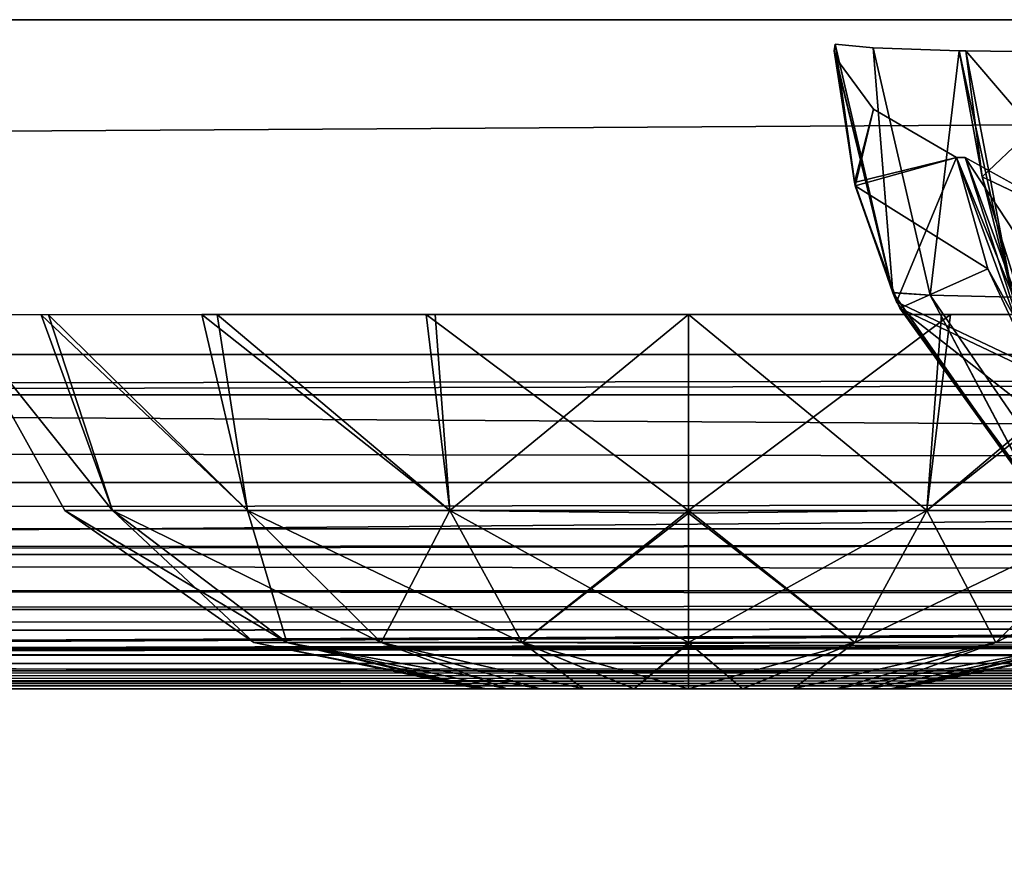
# Model space of a CAD drawing. Header units: millimetres. Extents: x -125 to 125, y -5 to 106.
# Tile 136 of 188: x 69.75 to 72.69, y -2.5 to 0. Entities that reach past the tile are written whole.
import ezdxf

# ---------------------------------------------------------------- set-up
doc = ezdxf.new("R2010")
doc.units = ezdxf.units.MM
doc.header["$LTSCALE"] = 65.185185
for name, color, linetype in [('14', 7, 'CONTINUOUS'), ('177', 7, 'CONTINUOUS'), ('207', 7, 'CONTINUOUS'), ('209', 7, 'CONTINUOUS'), ('213', 7, 'CONTINUOUS'), ('425', 7, 'CONTINUOUS'), ('426', 7, 'CONTINUOUS'), ('427', 7, 'CONTINUOUS'), ('428', 7, 'CONTINUOUS'), ('429', 7, 'CONTINUOUS'), ('430', 7, 'CONTINUOUS'), ('431', 7, 'CONTINUOUS'), ('444', 7, 'CONTINUOUS'), ('445', 7, 'CONTINUOUS'), ('446', 7, 'CONTINUOUS'), ('447', 7, 'CONTINUOUS'), ('448', 7, 'CONTINUOUS'), ('449', 7, 'CONTINUOUS'), ('450', 7, 'CONTINUOUS'), ('51', 7, 'CONTINUOUS'), ('54', 7, 'CONTINUOUS'), ('557', 7, 'CONTINUOUS'), ('558', 7, 'CONTINUOUS'), ('559', 7, 'CONTINUOUS'), ('596', 7, 'CONTINUOUS'), ('6', 7, 'CONTINUOUS'), ('600', 7, 'CONTINUOUS'), ('610', 7, 'CONTINUOUS'), ('611', 7, 'CONTINUOUS'), ('625', 7, 'CONTINUOUS'), ('639', 7, 'CONTINUOUS'), ('643', 7, 'CONTINUOUS'), ('66', 7, 'CONTINUOUS'), ('67', 7, 'CONTINUOUS'), ('70', 7, 'CONTINUOUS'), ('9', 7, 'CONTINUOUS')]:
    doc.layers.add(name, color=color, linetype=linetype)

msp = doc.modelspace()

# ---------------------------------------------------------------- linework, layer by layer
at = {"layer": '14', "linetype": 'Continuous'}
for points in [[(123.8345, -1.5218, -124.8336), (123.8345, -1.7622, -124.7598), (-123.8345, -1.5218, -124.8336), (123.8345, -1.5218, -124.8336)], [(-123.8345, -1.5218, -124.8336), (123.8345, -1.7622, -124.7598), (-123.8345, -1.7622, -124.7598), (-123.8345, -1.5218, -124.8336)], [(123.8345, -1.7622, -124.7598), (123.8345, -1.9366, -124.5778), (-123.8345, -1.7622, -124.7598), (123.8345, -1.7622, -124.7598)], [(123.8345, -1.9366, -124.5778), (41.0668, -1.9508, -124.5504), (-123.8345, -1.7622, -124.7598), (123.8345, -1.9366, -124.5778)], [(123.8345, -2, -124.334), (41.0668, -1.9508, -124.5504), (123.8345, -1.9366, -124.5778), (123.8345, -2, -124.334)], [(41.0668, -1.9508, -124.5504), (123.8345, -2, -124.334), (41.3671, -1.9616, -124.5261), (41.0668, -1.9508, -124.5504)], [(41.3671, -1.9616, -124.5261), (123.8345, -2, -124.334), (41.5154, -1.9736, -124.4943), (41.3671, -1.9616, -124.5261)], [(41.5154, -1.9736, -124.4943), (123.8345, -2, -124.334), (41.6446, -1.9856, -124.4532), (41.5154, -1.9736, -124.4943)], [(123.8345, -2, -124.334), (41.8745, -2, -124.334), (41.6446, -1.9856, -124.4532), (123.8345, -2, -124.334)]]:
    msp.add_3dface(points, dxfattribs=at)
at = {"layer": '177', "linetype": 'Continuous'}
for points in [[(123.9009, 0, 124.9), (-123.9009, 0, 124.9), (123.8345, -1.5218, 124.8336), (123.9009, 0, 124.9)], [(123.8345, -1.5218, 124.8336), (-123.9009, 0, 124.9), (-123.8345, -1.5218, 124.8336), (123.8345, -1.5218, 124.8336)]]:
    msp.add_3dface(points, dxfattribs=at)
at = {"layer": '207', "linetype": 'Continuous'}
for points in [[(120.6472, -1, -119.9336), (-120.6472, -1, -119.9336), (0, -1, -120.0983), (120.6472, -1, -119.9336)], [(-120.6472, -1, 119.9336), (-120.2355, -1, 59.9675), (120.6472, -1, 119.9336), (-120.6472, -1, 119.9336)], [(-120.2355, -1, -59.9675), (-120.6472, -1, -119.9336), (120.2355, -1, -59.9675), (-120.2355, -1, -59.9675)], [(120.2355, -1, -59.9675), (-120.6472, -1, -119.9336), (120.6472, -1, -119.9336), (120.2355, -1, -59.9675)], [(-120.6472, -1, 119.9336), (120.6472, -1, 119.9336), (0, -1, 120.0983), (-120.6472, -1, 119.9336)], [(120.6472, -1, 119.9336), (-120.2355, -1, 59.9675), (120.2355, -1, 59.9675), (120.6472, -1, 119.9336)], [(-120.2355, -1, 59.9675), (-120.0983, -1, 0), (120.2355, -1, 59.9675), (-120.2355, -1, 59.9675)], [(120.0983, -1, 0), (-120.2355, -1, -59.9675), (120.2355, -1, -59.9675), (120.0983, -1, 0)], [(-120.0983, -1, 0), (-120.2355, -1, -59.9675), (120.0983, -1, 0), (-120.0983, -1, 0)], [(120.2355, -1, 59.9675), (-120.0983, -1, 0), (120.0983, -1, 0), (120.2355, -1, 59.9675)], [(59.9675, -1, 120.2355), (0, -1, 120.0983), (120.5943, -1, 120.2485), (59.9675, -1, 120.2355)], [(59.9675, -1, -120.2355), (120.6472, -1, -119.9336), (0, -1, -120.0983), (59.9675, -1, -120.2355)], [(120.5943, -1, 120.2485), (0, -1, 120.0983), (120.6472, -1, 119.9336), (120.5943, -1, 120.2485)], [(119.9336, -1, 120.6472), (59.9675, -1, 120.2355), (120.2485, -1, 120.5943), (119.9336, -1, 120.6472)], [(119.9336, -1, -120.6472), (120.5943, -1, -120.2485), (59.9675, -1, -120.2355), (119.9336, -1, -120.6472)], [(120.4588, -1, 120.4588), (59.9675, -1, 120.2355), (120.5943, -1, 120.2485), (120.4588, -1, 120.4588)], [(120.2485, -1, 120.5943), (59.9675, -1, 120.2355), (120.4588, -1, 120.4588), (120.2485, -1, 120.5943)], [(120.5943, -1, -120.2485), (120.6472, -1, -119.9336), (59.9675, -1, -120.2355), (120.5943, -1, -120.2485)]]:
    msp.add_3dface(points, dxfattribs=at)
at = {"layer": '209', "linetype": 'Continuous'}
for points in [[(60.0287, -1.1213, -120.3571), (119.9336, -1, -120.6472), (59.9675, -1, -120.2355), (60.0287, -1.1213, -120.3571)], [(60.0287, -1.1213, -120.3571), (120.0561, -1.1213, -120.7696), (119.9336, -1, -120.6472), (60.0287, -1.1213, -120.3571)]]:
    msp.add_3dface(points, dxfattribs=at)
at = {"layer": '213', "linetype": 'Continuous'}
for points in [[(60.0287, -1.1213, 120.3571), (59.9675, -1, 120.2355), (119.9336, -1, 120.6472), (60.0287, -1.1213, 120.3571)], [(120.0561, -1.1213, 120.7696), (60.0287, -1.1213, 120.3571), (119.9336, -1, 120.6472), (120.0561, -1.1213, 120.7696)]]:
    msp.add_3dface(points, dxfattribs=at)
at = {"layer": '425', "linetype": 'Continuous'}
for points in [[(72.5773, -0.4119, 107.5263), (73.0972, -1.2037, 107.3307), (72.8086, -1.0423, 107.622), (72.5773, -0.4119, 107.5263)], [(73.0172, -0.6552, 106.9715), (73.0972, -1.2037, 107.3307), (72.5773, -0.4119, 107.5263), (73.0172, -0.6552, 106.9715)]]:
    msp.add_3dface(points, dxfattribs=at)
at = {"layer": '426', "linetype": 'Continuous'}
for points in [[(72.5773, -0.4119, 107.5263), (72.8086, -1.0423, 107.622), (72.5509, -0.4119, 107.5902), (72.5773, -0.4119, 107.5263)], [(72.5509, -0.4119, 107.5902), (72.8086, -1.0423, 107.622), (72.6442, -0.7447, 107.6288), (72.5509, -0.4119, 107.5902)], [(72.6442, -0.7447, 107.6288), (72.8086, -1.0423, 107.622), (72.7899, -1.0559, 107.689), (72.6442, -0.7447, 107.6288)]]:
    msp.add_3dface(points, dxfattribs=at)
at = {"layer": '427', "linetype": 'Continuous'}
for points in [[(72.1893, -0.1128, 109.0402), (72.3028, -0.2673, 108.2967), (72.2486, -0.4963, 109.0429), (72.1893, -0.1128, 109.0402)], [(72.3028, -0.2673, 108.2967), (72.5509, -0.4119, 107.5902), (72.2486, -0.4963, 109.0429), (72.3028, -0.2673, 108.2967)], [(72.5509, -0.4119, 107.5902), (72.6442, -0.7447, 107.6288), (72.2486, -0.4963, 109.0429), (72.5509, -0.4119, 107.5902)], [(72.2486, -0.4963, 109.0429), (72.6442, -0.7447, 107.6288), (72.3814, -0.8624, 109.0491), (72.2486, -0.4963, 109.0429)], [(72.6442, -0.7447, 107.6288), (72.7899, -1.0559, 107.689), (72.3814, -0.8624, 109.0491), (72.6442, -0.7447, 107.6288)], [(72.7899, -1.0559, 107.689), (72.9803, -1.3313, 107.7677), (72.3814, -0.8624, 109.0491), (72.7899, -1.0559, 107.689)], [(72.3814, -0.8624, 109.0491), (72.9803, -1.3313, 107.7677), (72.8316, -1.4721, 109.07), (72.3814, -0.8624, 109.0491)]]:
    msp.add_3dface(points, dxfattribs=at)
at = {"layer": '428', "linetype": 'Continuous'}
for points in [[(72.1856, -0.0932, 109.1648), (72.2486, -0.4963, 109.0429), (72.1883, -0.0734, 109.2893), (72.1856, -0.0932, 109.1648)], [(72.1883, -0.0734, 109.2893), (72.2486, -0.4963, 109.0429), (72.3606, -0.8156, 109.2803), (72.1883, -0.0734, 109.2893)], [(72.1893, -0.1128, 109.0402), (72.2486, -0.4963, 109.0429), (72.1856, -0.0932, 109.1648), (72.1893, -0.1128, 109.0402)], [(72.2486, -0.4963, 109.0429), (72.3814, -0.8624, 109.0491), (72.3606, -0.8156, 109.2803), (72.2486, -0.4963, 109.0429)], [(72.3606, -0.8156, 109.2803), (72.3814, -0.8624, 109.0491), (72.7976, -1.4394, 109.2572), (72.3606, -0.8156, 109.2803)], [(72.3814, -0.8624, 109.0491), (72.8316, -1.4721, 109.07), (72.7976, -1.4394, 109.2572), (72.3814, -0.8624, 109.0491)]]:
    msp.add_3dface(points, dxfattribs=at)
at = {"layer": '429', "linetype": 'Continuous'}
for points in [[(72.1883, -0.0734, 109.2893), (72.3606, -0.8156, 109.2803), (72.3021, -0.0846, 110.047), (72.1883, -0.0734, 109.2893)], [(72.3021, -0.0846, 110.047), (72.4726, -0.8236, 110.0045), (72.5584, -0.0927, 110.7691), (72.3021, -0.0846, 110.047)], [(72.3021, -0.0846, 110.047), (72.3606, -0.8156, 109.2803), (72.4726, -0.8236, 110.0045), (72.3021, -0.0846, 110.047)], [(72.5584, -0.0927, 110.7691), (72.4726, -0.8236, 110.0045), (72.7195, -0.8291, 110.6939), (72.5584, -0.0927, 110.7691)], [(72.3606, -0.8156, 109.2803), (72.7976, -1.4394, 109.2572), (72.4726, -0.8236, 110.0045), (72.3606, -0.8156, 109.2803)], [(72.4726, -0.8236, 110.0045), (72.8981, -1.4437, 109.8983), (72.7195, -0.8291, 110.6939), (72.4726, -0.8236, 110.0045)], [(72.4726, -0.8236, 110.0045), (72.7976, -1.4394, 109.2572), (72.8981, -1.4437, 109.8983), (72.4726, -0.8236, 110.0045)]]:
    msp.add_3dface(points, dxfattribs=at)
at = {"layer": '430', "linetype": 'Continuous'}
for points in [[(72.5584, -0.0927, 110.7691), (72.7195, -0.8291, 110.6939), (72.579, -0.0927, 110.8133), (72.5584, -0.0927, 110.7691)], [(72.579, -0.0927, 110.8133), (72.7195, -0.8291, 110.6939), (72.6277, -0.4696, 110.7906), (72.579, -0.0927, 110.8133)], [(72.6277, -0.4696, 110.7906), (72.7195, -0.8291, 110.6939), (72.7402, -0.8292, 110.7382), (72.6277, -0.4696, 110.7906)]]:
    msp.add_3dface(points, dxfattribs=at)
at = {"layer": '431', "linetype": 'Continuous'}
for points in [[(72.579, -0.0927, 110.8133), (72.6277, -0.4696, 110.7906), (73.019, -0.0986, 111.4219), (72.579, -0.0927, 110.8133)], [(73.019, -0.0986, 111.4219), (72.6277, -0.4696, 110.7906), (73.0894, -0.6891, 111.3232), (73.019, -0.0986, 111.4219)], [(72.6277, -0.4696, 110.7906), (72.7402, -0.8292, 110.7382), (73.0894, -0.6891, 111.3232), (72.6277, -0.4696, 110.7906)]]:
    msp.add_3dface(points, dxfattribs=at)
at = {"layer": '444', "linetype": 'Continuous'}
for points in [[(72.579, -0.0927, -110.8133), (73.0888, -0.6887, -111.3228), (72.6277, -0.4693, -110.7906), (72.579, -0.0927, -110.8133)], [(73.0185, -0.0986, -111.4214), (73.0888, -0.6887, -111.3228), (72.579, -0.0927, -110.8133), (73.0185, -0.0986, -111.4214)], [(72.6277, -0.4693, -110.7906), (73.0888, -0.6887, -111.3228), (72.7402, -0.8293, -110.7381), (72.6277, -0.4693, -110.7906)]]:
    msp.add_3dface(points, dxfattribs=at)
at = {"layer": '445', "linetype": 'Continuous'}
for points in [[(72.579, -0.0927, -110.8133), (72.6277, -0.4693, -110.7906), (72.5584, -0.0927, -110.7691), (72.579, -0.0927, -110.8133)], [(72.5584, -0.0927, -110.7691), (72.6277, -0.4693, -110.7906), (72.7194, -0.8289, -110.694), (72.5584, -0.0927, -110.7691)], [(72.6277, -0.4693, -110.7906), (72.7402, -0.8293, -110.7381), (72.7194, -0.8289, -110.694), (72.6277, -0.4693, -110.7906)]]:
    msp.add_3dface(points, dxfattribs=at)
at = {"layer": '446', "linetype": 'Continuous'}
for points in [[(72.1883, -0.0734, -109.2893), (72.3021, -0.0846, -110.047), (72.3607, -0.8159, -109.2803), (72.1883, -0.0734, -109.2893)], [(72.3021, -0.0846, -110.047), (72.4726, -0.8236, -110.0045), (72.3607, -0.8159, -109.2803), (72.3021, -0.0846, -110.047)], [(72.3021, -0.0846, -110.047), (72.5584, -0.0927, -110.7691), (72.4726, -0.8236, -110.0045), (72.3021, -0.0846, -110.047)], [(72.5584, -0.0927, -110.7691), (72.7194, -0.8289, -110.694), (72.4726, -0.8236, -110.0045), (72.5584, -0.0927, -110.7691)], [(72.3607, -0.8159, -109.2803), (72.4726, -0.8236, -110.0045), (72.7985, -1.4402, -109.2572), (72.3607, -0.8159, -109.2803)], [(72.4726, -0.8236, -110.0045), (72.8981, -1.4437, -109.8983), (72.7985, -1.4402, -109.2572), (72.4726, -0.8236, -110.0045)], [(72.4726, -0.8236, -110.0045), (72.7194, -0.8289, -110.694), (72.8981, -1.4437, -109.8983), (72.4726, -0.8236, -110.0045)]]:
    msp.add_3dface(points, dxfattribs=at)
at = {"layer": '447', "linetype": 'Continuous'}
for points in [[(72.1883, -0.0734, -109.2893), (72.3607, -0.8159, -109.2803), (72.1856, -0.0932, -109.1648), (72.1883, -0.0734, -109.2893)], [(72.1856, -0.0932, -109.1648), (72.3607, -0.8159, -109.2803), (72.1893, -0.1128, -109.0402), (72.1856, -0.0932, -109.1648)], [(72.1893, -0.1128, -109.0402), (72.3607, -0.8159, -109.2803), (72.2462, -0.4866, -109.0428), (72.1893, -0.1128, -109.0402)], [(72.2462, -0.4866, -109.0428), (72.3607, -0.8159, -109.2803), (72.3721, -0.8427, -109.0487), (72.2462, -0.4866, -109.0428)], [(72.3607, -0.8159, -109.2803), (72.7985, -1.4402, -109.2572), (72.3721, -0.8427, -109.0487), (72.3607, -0.8159, -109.2803)], [(72.3721, -0.8427, -109.0487), (72.7985, -1.4402, -109.2572), (72.8114, -1.4532, -109.069), (72.3721, -0.8427, -109.0487)]]:
    msp.add_3dface(points, dxfattribs=at)
at = {"layer": '448', "linetype": 'Continuous'}
for points in [[(72.1893, -0.1128, -109.0402), (72.2462, -0.4866, -109.0428), (72.3028, -0.2673, -108.2967), (72.1893, -0.1128, -109.0402)], [(72.3028, -0.2673, -108.2967), (72.2462, -0.4866, -109.0428), (72.5509, -0.4119, -107.5902), (72.3028, -0.2673, -108.2967)], [(72.2462, -0.4866, -109.0428), (72.3721, -0.8427, -109.0487), (72.5509, -0.4119, -107.5902), (72.2462, -0.4866, -109.0428)], [(72.5509, -0.4119, -107.5902), (72.3721, -0.8427, -109.0487), (72.7788, -1.0363, -107.6844), (72.5509, -0.4119, -107.5902)], [(72.3721, -0.8427, -109.0487), (72.8114, -1.4532, -109.069), (72.7788, -1.0363, -107.6844), (72.3721, -0.8427, -109.0487)]]:
    msp.add_3dface(points, dxfattribs=at)
at = {"layer": '449', "linetype": 'Continuous'}
for points in [[(72.5509, -0.4119, -107.5902), (72.7788, -1.0363, -107.6844), (72.5773, -0.4119, -107.5263), (72.5509, -0.4119, -107.5902)], [(72.5773, -0.4119, -107.5263), (72.7788, -1.0363, -107.6844), (72.8088, -1.0427, -107.622), (72.5773, -0.4119, -107.5263)]]:
    msp.add_3dface(points, dxfattribs=at)
at = {"layer": '450', "linetype": 'Continuous'}
msp.add_3dface([(72.5773, -0.4119, -107.5263), (72.8088, -1.0427, -107.622), (73.0177, -0.6554, -106.971), (72.5773, -0.4119, -107.5263)], dxfattribs=at)
at = {"layer": '51', "linetype": 'Continuous'}
for points in [[(41.9694, -2, 122.742), (41.7281, -2, 122.4074), (82.3233, -2, 122.5996), (41.9694, -2, 122.742)], [(41.8745, -2, 124.334), (42.0085, -2, 124.0618), (82.3233, -2, 122.5996), (41.8745, -2, 124.334)], [(41.8745, -2, 124.334), (122.9176, -2, 122.9176), (123.8345, -2, 124.334), (41.8745, -2, 124.334)], [(122.9176, -2, 122.9176), (41.8745, -2, 124.334), (82.3233, -2, 122.5996), (122.9176, -2, 122.9176)], [(42.0544, -2, 123.1456), (41.9694, -2, 122.742), (82.3233, -2, 122.5996), (42.0544, -2, 123.1456)], [(42.0085, -2, 124.0618), (42.0544, -2, 123.762), (82.3233, -2, 122.5996), (42.0085, -2, 124.0618)], [(42.0544, -2, 123.762), (42.0544, -2, 123.1456), (82.3233, -2, 122.5996), (42.0544, -2, 123.762)]]:
    msp.add_3dface(points, dxfattribs=at)
at = {"layer": '54', "linetype": 'Continuous'}
for points in [[(120.0561, -1.1213, 120.7696), (60.4687, -1.5981, 120.9804), (60.0287, -1.1213, 120.3571), (120.0561, -1.1213, 120.7696)], [(120.8925, -1.5974, 121.3975), (60.4687, -1.5981, 120.9804), (120.0561, -1.1213, 120.7696), (120.8925, -1.5974, 121.3975)], [(120.8925, -1.5974, 121.3975), (60.9491, -1.898, 121.707), (60.4687, -1.5981, 120.9804), (120.8925, -1.5974, 121.3975)], [(120.9284, -1.6126, 121.4244), (60.9491, -1.898, 121.707), (120.8925, -1.5974, 121.3975), (120.9284, -1.6126, 121.4244)], [(121.2813, -1.7438, 121.6893), (60.9491, -1.898, 121.707), (120.9284, -1.6126, 121.4244), (121.2813, -1.7438, 121.6893)], [(121.8701, -1.8978, 122.1313), (60.9491, -1.898, 121.707), (121.2813, -1.7438, 121.6893), (121.8701, -1.8978, 122.1313)], [(82.3233, -2, 122.5996), (41.7281, -2, 122.4074), (60.9491, -1.898, 121.707), (82.3233, -2, 122.5996)], [(121.8701, -1.8978, 122.1313), (82.3233, -2, 122.5996), (60.9491, -1.898, 121.707), (121.8701, -1.8978, 122.1313)]]:
    msp.add_3dface(points, dxfattribs=at)
at = {"layer": '557', "linetype": 'Continuous'}
for points in [[(71.1244, -2, 7.2497), (71.1458, -2, 7.088), (71.1456, -2, 7.4115), (71.1244, -2, 7.2497)], [(71.1456, -2, 7.4115), (71.1458, -2, 7.088), (71.208, -2, 7.5623), (71.1456, -2, 7.4115)], [(71.1458, -2, 7.088), (71.2082, -2, 6.9373), (71.208, -2, 7.5623), (71.1458, -2, 7.088)], [(71.208, -2, 7.5623), (71.2082, -2, 6.9373), (71.3072, -2, 7.6918), (71.208, -2, 7.5623)], [(71.2082, -2, 6.9373), (71.3076, -2, 6.8077), (71.3072, -2, 7.6918), (71.2082, -2, 6.9373)], [(71.3072, -2, 7.6918), (71.3076, -2, 6.8077), (71.4365, -2, 7.7913), (71.3072, -2, 7.6918)], [(71.3076, -2, 6.8077), (71.4371, -2, 6.7083), (71.4365, -2, 7.7913), (71.3076, -2, 6.8077)], [(71.4365, -2, 7.7913), (71.4371, -2, 6.7083), (71.5875, -2, 7.8541), (71.4365, -2, 7.7913)], [(71.4371, -2, 6.7083), (71.5879, -2, 6.6458), (71.5875, -2, 7.8541), (71.4371, -2, 6.7083)], [(71.5879, -2, 6.6458), (71.75, -2, 6.6244), (71.5875, -2, 7.8541), (71.5879, -2, 6.6458)], [(71.5875, -2, 7.8541), (71.75, -2, 6.6244), (71.75, -2, 7.8756), (71.5875, -2, 7.8541)], [(71.9121, -2, 7.8542), (71.75, -2, 7.8756), (71.9125, -2, 6.6459), (71.9121, -2, 7.8542)], [(71.75, -2, 7.8756), (71.75, -2, 6.6244), (71.9125, -2, 6.6459), (71.75, -2, 7.8756)], [(72.0629, -2, 7.7917), (71.9121, -2, 7.8542), (71.9125, -2, 6.6459), (72.0629, -2, 7.7917)], [(72.0635, -2, 6.7087), (72.0629, -2, 7.7917), (71.9125, -2, 6.6459), (72.0635, -2, 6.7087)], [(72.1924, -2, 7.6923), (72.0629, -2, 7.7917), (72.0635, -2, 6.7087), (72.1924, -2, 7.6923)], [(72.1928, -2, 6.8082), (72.1924, -2, 7.6923), (72.0635, -2, 6.7087), (72.1928, -2, 6.8082)], [(72.2918, -2, 7.5627), (72.1924, -2, 7.6923), (72.1928, -2, 6.8082), (72.2918, -2, 7.5627)], [(72.292, -2, 6.9377), (72.2918, -2, 7.5627), (72.1928, -2, 6.8082), (72.292, -2, 6.9377)], [(72.3542, -2, 7.412), (72.2918, -2, 7.5627), (72.292, -2, 6.9377), (72.3542, -2, 7.412)], [(72.3544, -2, 7.0885), (72.3542, -2, 7.412), (72.292, -2, 6.9377), (72.3544, -2, 7.0885)], [(72.3756, -2, 7.2503), (72.3542, -2, 7.412), (72.3544, -2, 7.0885), (72.3756, -2, 7.2503)]]:
    msp.add_3dface(points, dxfattribs=at)
at = {"layer": '558', "linetype": 'Continuous'}
for points in [[(70.0297, -1.4666, 6.5374), (69.8879, -1.4666, 7.25), (69.5608, -0.8814, 6.8636), (70.0297, -1.4666, 6.5374)], [(69.8385, -0.8815, 6.1151), (70.0297, -1.4666, 6.5374), (69.5608, -0.8814, 6.8636), (69.8385, -0.8815, 6.1151)], [(69.5608, -0.8814, 6.8636), (69.8879, -1.4666, 7.25), (69.5614, -0.8814, 7.6395), (69.5608, -0.8814, 6.8636)], [(69.8879, -1.4666, 7.25), (70.0297, -1.4666, 7.9626), (69.5614, -0.8814, 7.6395), (69.8879, -1.4666, 7.25)], [(69.5614, -0.8814, 7.6395), (70.0297, -1.4666, 7.9626), (69.8165, -0.8815, 8.3469), (69.5614, -0.8814, 7.6395)], [(69.8165, -0.8815, 8.3469), (70.4333, -1.4666, 8.5667), (70.2967, -0.8814, 8.9322), (69.8165, -0.8815, 8.3469)], [(70.0297, -1.4666, 7.9626), (70.4333, -1.4666, 8.5667), (69.8165, -0.8815, 8.3469), (70.0297, -1.4666, 7.9626)], [(70.3423, -0.8814, 5.5294), (70.4333, -1.4666, 5.9333), (69.8385, -0.8815, 6.1151), (70.3423, -0.8814, 5.5294)], [(70.4333, -1.4666, 5.9333), (70.0297, -1.4666, 6.5374), (69.8385, -0.8815, 6.1151), (70.4333, -1.4666, 5.9333)], [(70.4333, -1.4666, 8.5667), (71.0374, -1.4666, 8.9703), (70.2967, -0.8814, 8.9322), (70.4333, -1.4666, 8.5667)], [(70.2967, -0.8814, 8.9322), (71.0374, -1.4666, 8.9703), (70.9666, -0.8814, 9.3304), (70.2967, -0.8814, 8.9322)], [(71.0374, -1.4666, 5.5297), (70.4333, -1.4666, 5.9333), (70.3423, -0.8814, 5.5294), (71.0374, -1.4666, 5.5297)], [(70.9941, -0.8814, 5.1594), (71.0374, -1.4666, 5.5297), (70.3423, -0.8814, 5.5294), (70.9941, -0.8814, 5.1594)], [(71.0374, -1.4666, 8.9703), (71.75, -1.4666, 9.1121), (70.9666, -0.8814, 9.3304), (71.0374, -1.4666, 8.9703)], [(70.9666, -0.8814, 9.3304), (71.75, -1.4666, 9.1121), (71.75, -0.8814, 9.473), (70.9666, -0.8814, 9.3304)], [(71.75, -0.8814, 5.027), (71.0374, -1.4666, 5.5297), (70.9941, -0.8814, 5.1594), (71.75, -0.8814, 5.027)], [(71.75, -1.4666, 5.3879), (71.0374, -1.4666, 5.5297), (71.75, -0.8814, 5.027), (71.75, -1.4666, 5.3879)], [(70.4518, -1.8613, 7.25), (70.5506, -1.8613, 7.7468), (69.8879, -1.4666, 7.25), (70.4518, -1.8613, 7.25)], [(70.0297, -1.4666, 6.5374), (70.4518, -1.8613, 7.25), (69.8879, -1.4666, 7.25), (70.0297, -1.4666, 6.5374)], [(69.8879, -1.4666, 7.25), (70.5506, -1.8613, 7.7468), (70.0297, -1.4666, 7.9626), (69.8879, -1.4666, 7.25)], [(70.5506, -1.8613, 6.7532), (70.4518, -1.8613, 7.25), (70.0297, -1.4666, 6.5374), (70.5506, -1.8613, 6.7532)], [(70.4333, -1.4666, 5.9333), (70.5506, -1.8613, 6.7532), (70.0297, -1.4666, 6.5374), (70.4333, -1.4666, 5.9333)], [(70.5506, -1.8613, 7.7468), (70.832, -1.8613, 8.1679), (70.0297, -1.4666, 7.9626), (70.5506, -1.8613, 7.7468)], [(70.0297, -1.4666, 7.9626), (70.832, -1.8613, 8.1679), (70.4333, -1.4666, 8.5667), (70.0297, -1.4666, 7.9626)], [(70.8321, -1.8613, 6.332), (70.5506, -1.8613, 6.7532), (70.4333, -1.4666, 5.9333), (70.8321, -1.8613, 6.332)], [(71.0374, -1.4666, 5.5297), (70.8321, -1.8613, 6.332), (70.4333, -1.4666, 5.9333), (71.0374, -1.4666, 5.5297)], [(70.832, -1.8613, 8.1679), (71.2532, -1.8613, 8.4494), (70.4333, -1.4666, 8.5667), (70.832, -1.8613, 8.1679)], [(70.4333, -1.4666, 8.5667), (71.2532, -1.8613, 8.4494), (71.0374, -1.4666, 8.9703), (70.4333, -1.4666, 8.5667)], [(71.2532, -1.8613, 6.0506), (70.8321, -1.8613, 6.332), (71.0374, -1.4666, 5.5297), (71.2532, -1.8613, 6.0506)], [(71.75, -1.4666, 9.1121), (71.0374, -1.4666, 8.9703), (71.75, -1.4747, 9.1044), (71.75, -1.4666, 9.1121)], [(71.75, -1.4666, 5.3879), (71.2532, -1.8613, 6.0506), (71.0374, -1.4666, 5.5297), (71.75, -1.4666, 5.3879)], [(71.2532, -1.8613, 8.4494), (71.75, -1.8613, 8.5482), (71.0374, -1.4666, 8.9703), (71.2532, -1.8613, 8.4494)], [(71.0374, -1.4666, 8.9703), (71.75, -1.8613, 8.5482), (71.75, -1.4747, 9.1044), (71.0374, -1.4666, 8.9703)], [(71.75, -1.4747, 5.3956), (71.2532, -1.8613, 6.0506), (71.75, -1.4666, 5.3879), (71.75, -1.4747, 5.3956)], [(71.75, -1.8613, 5.9518), (71.2532, -1.8613, 6.0506), (71.75, -1.4747, 5.3956), (71.75, -1.8613, 5.9518)], [(70.4518, -1.8613, 7.25), (71.1456, -2, 7.4115), (70.5506, -1.8613, 7.7468), (70.4518, -1.8613, 7.25)], [(71.1244, -2, 7.2497), (71.1456, -2, 7.4115), (70.4518, -1.8613, 7.25), (71.1244, -2, 7.2497)], [(70.5506, -1.8613, 6.7532), (71.1244, -2, 7.2497), (70.4518, -1.8613, 7.25), (70.5506, -1.8613, 6.7532)], [(71.208, -2, 7.5623), (71.3072, -2, 7.6918), (70.5506, -1.8613, 7.7468), (71.208, -2, 7.5623)], [(70.5506, -1.8613, 7.7468), (71.3072, -2, 7.6918), (70.832, -1.8613, 8.1679), (70.5506, -1.8613, 7.7468)], [(71.1456, -2, 7.4115), (71.208, -2, 7.5623), (70.5506, -1.8613, 7.7468), (71.1456, -2, 7.4115)], [(71.2082, -2, 6.9373), (71.1458, -2, 7.088), (70.5506, -1.8613, 6.7532), (71.2082, -2, 6.9373)], [(70.8321, -1.8613, 6.332), (71.2082, -2, 6.9373), (70.5506, -1.8613, 6.7532), (70.8321, -1.8613, 6.332)], [(71.1458, -2, 7.088), (71.1244, -2, 7.2497), (70.5506, -1.8613, 6.7532), (71.1458, -2, 7.088)], [(71.3072, -2, 7.6918), (71.4365, -2, 7.7913), (70.832, -1.8613, 8.1679), (71.3072, -2, 7.6918)], [(70.832, -1.8613, 8.1679), (71.4365, -2, 7.7913), (71.2532, -1.8613, 8.4494), (70.832, -1.8613, 8.1679)], [(71.4371, -2, 6.7083), (71.3076, -2, 6.8077), (70.8321, -1.8613, 6.332), (71.4371, -2, 6.7083)], [(71.2532, -1.8613, 6.0506), (71.4371, -2, 6.7083), (70.8321, -1.8613, 6.332), (71.2532, -1.8613, 6.0506)], [(71.3076, -2, 6.8077), (71.2082, -2, 6.9373), (70.8321, -1.8613, 6.332), (71.3076, -2, 6.8077)], [(71.2532, -1.8613, 8.4494), (71.75, -2, 7.8756), (71.75, -1.864, 8.5417), (71.2532, -1.8613, 8.4494)], [(71.4365, -2, 7.7913), (71.5875, -2, 7.8541), (71.2532, -1.8613, 8.4494), (71.4365, -2, 7.7913)], [(71.5875, -2, 7.8541), (71.75, -2, 7.8756), (71.2532, -1.8613, 8.4494), (71.5875, -2, 7.8541)], [(71.75, -1.8613, 8.5482), (71.2532, -1.8613, 8.4494), (71.75, -1.864, 8.5417), (71.75, -1.8613, 8.5482)], [(71.5879, -2, 6.6458), (71.4371, -2, 6.7083), (71.2532, -1.8613, 6.0506), (71.5879, -2, 6.6458)], [(71.75, -1.8613, 5.9518), (71.5879, -2, 6.6458), (71.2532, -1.8613, 6.0506), (71.75, -1.8613, 5.9518)], [(71.75, -1.864, 5.9583), (71.5879, -2, 6.6458), (71.75, -1.8613, 5.9518), (71.75, -1.864, 5.9583)], [(71.75, -2, 6.6244), (71.5879, -2, 6.6458), (71.75, -1.864, 5.9583), (71.75, -2, 6.6244)]]:
    msp.add_3dface(points, dxfattribs=at)
at = {"layer": '559', "linetype": 'Continuous'}
for points in [[(71.75, -0.8814, 9.473), (72.4626, -1.4666, 8.9704), (72.5059, -0.8814, 9.3406), (71.75, -0.8814, 9.473)], [(71.75, -0.8814, 9.473), (71.75, -1.4666, 9.1121), (72.4626, -1.4666, 8.9704), (71.75, -0.8814, 9.473)], [(72.4626, -1.4666, 5.5297), (71.75, -1.4666, 5.3879), (72.5334, -0.8814, 5.1696), (72.4626, -1.4666, 5.5297)], [(71.75, -1.4666, 5.3879), (71.75, -0.8814, 5.027), (72.5334, -0.8814, 5.1696), (71.75, -1.4666, 5.3879)], [(73.0667, -1.4666, 5.9333), (72.4626, -1.4666, 5.5297), (73.2033, -0.8814, 5.5678), (73.0667, -1.4666, 5.9333)], [(73.2033, -0.8814, 5.5678), (72.4626, -1.4666, 5.5297), (72.5334, -0.8814, 5.1696), (73.2033, -0.8814, 5.5678)], [(72.4626, -1.4666, 8.9704), (73.0667, -1.4666, 8.5667), (73.1577, -0.8814, 8.9706), (72.4626, -1.4666, 8.9704)], [(72.5059, -0.8814, 9.3406), (72.4626, -1.4666, 8.9704), (73.1577, -0.8814, 8.9706), (72.5059, -0.8814, 9.3406)], [(71.75, -1.4666, 9.1121), (72.2468, -1.8612, 8.4494), (72.4626, -1.4666, 8.9704), (71.75, -1.4666, 9.1121)], [(71.75, -1.4666, 9.1121), (71.75, -1.4747, 9.1044), (72.2468, -1.8612, 8.4494), (71.75, -1.4666, 9.1121)], [(71.75, -1.4747, 5.3956), (71.75, -1.4666, 5.3879), (72.4626, -1.4666, 5.5297), (71.75, -1.4747, 5.3956)], [(72.2468, -1.8612, 6.0506), (71.75, -1.8613, 5.9518), (72.4626, -1.4666, 5.5297), (72.2468, -1.8612, 6.0506)], [(71.75, -1.8613, 5.9518), (71.75, -1.4747, 5.3956), (72.4626, -1.4666, 5.5297), (71.75, -1.8613, 5.9518)], [(72.2468, -1.8612, 8.4494), (72.668, -1.8612, 8.168), (72.4626, -1.4666, 8.9704), (72.2468, -1.8612, 8.4494)], [(72.668, -1.8612, 6.332), (72.2468, -1.8612, 6.0506), (73.0667, -1.4666, 5.9333), (72.668, -1.8612, 6.332)], [(73.0667, -1.4666, 5.9333), (72.2468, -1.8612, 6.0506), (72.4626, -1.4666, 5.5297), (73.0667, -1.4666, 5.9333)], [(72.4626, -1.4666, 8.9704), (72.668, -1.8612, 8.168), (73.0667, -1.4666, 8.5667), (72.4626, -1.4666, 8.9704)], [(72.668, -1.8612, 8.168), (72.9494, -1.8612, 7.7468), (73.0667, -1.4666, 8.5667), (72.668, -1.8612, 8.168)], [(72.9494, -1.8612, 6.7532), (72.668, -1.8612, 6.332), (73.4704, -1.4666, 6.5374), (72.9494, -1.8612, 6.7532)], [(73.4704, -1.4666, 6.5374), (72.668, -1.8612, 6.332), (73.0667, -1.4666, 5.9333), (73.4704, -1.4666, 6.5374)], [(71.75, -1.4747, 9.1044), (71.75, -1.8613, 8.5482), (72.2468, -1.8612, 8.4494), (71.75, -1.4747, 9.1044)], [(71.75, -1.8613, 8.5482), (71.9121, -2, 7.8542), (72.2468, -1.8612, 8.4494), (71.75, -1.8613, 8.5482)], [(71.9125, -2, 6.6459), (71.75, -2, 6.6244), (72.2468, -1.8612, 6.0506), (71.9125, -2, 6.6459)], [(71.75, -2, 6.6244), (71.75, -1.864, 5.9583), (72.2468, -1.8612, 6.0506), (71.75, -2, 6.6244)], [(71.75, -1.864, 5.9583), (71.75, -1.8613, 5.9518), (72.2468, -1.8612, 6.0506), (71.75, -1.864, 5.9583)], [(71.75, -2, 7.8756), (71.75, -1.8613, 8.5482), (71.75, -1.864, 8.5417), (71.75, -2, 7.8756)], [(71.75, -2, 7.8756), (71.9121, -2, 7.8542), (71.75, -1.8613, 8.5482), (71.75, -2, 7.8756)], [(71.9121, -2, 7.8542), (72.0629, -2, 7.7917), (72.2468, -1.8612, 8.4494), (71.9121, -2, 7.8542)], [(72.0635, -2, 6.7087), (71.9125, -2, 6.6459), (72.2468, -1.8612, 6.0506), (72.0635, -2, 6.7087)], [(72.2468, -1.8612, 8.4494), (72.0629, -2, 7.7917), (72.668, -1.8612, 8.168), (72.2468, -1.8612, 8.4494)], [(72.0629, -2, 7.7917), (72.1924, -2, 7.6923), (72.668, -1.8612, 8.168), (72.0629, -2, 7.7917)], [(72.668, -1.8612, 6.332), (72.0635, -2, 6.7087), (72.2468, -1.8612, 6.0506), (72.668, -1.8612, 6.332)], [(72.1928, -2, 6.8082), (72.0635, -2, 6.7087), (72.668, -1.8612, 6.332), (72.1928, -2, 6.8082)], [(72.1924, -2, 7.6923), (72.2918, -2, 7.5627), (72.668, -1.8612, 8.168), (72.1924, -2, 7.6923)], [(72.9494, -1.8612, 6.7532), (72.1928, -2, 6.8082), (72.668, -1.8612, 6.332), (72.9494, -1.8612, 6.7532)], [(72.292, -2, 6.9377), (72.1928, -2, 6.8082), (72.9494, -1.8612, 6.7532), (72.292, -2, 6.9377)], [(72.668, -1.8612, 8.168), (72.2918, -2, 7.5627), (72.9494, -1.8612, 7.7468), (72.668, -1.8612, 8.168)], [(72.2918, -2, 7.5627), (72.3542, -2, 7.412), (72.9494, -1.8612, 7.7468), (72.2918, -2, 7.5627)], [(72.3544, -2, 7.0885), (72.292, -2, 6.9377), (72.9494, -1.8612, 6.7532), (72.3544, -2, 7.0885)], [(72.3542, -2, 7.412), (72.3756, -2, 7.2503), (72.9494, -1.8612, 7.7468), (72.3542, -2, 7.412)], [(73.0483, -1.8612, 7.25), (72.3544, -2, 7.0885), (72.9494, -1.8612, 6.7532), (73.0483, -1.8612, 7.25)], [(72.3756, -2, 7.2503), (72.3544, -2, 7.0885), (73.0483, -1.8612, 7.25), (72.3756, -2, 7.2503)], [(72.9494, -1.8612, 7.7468), (72.3756, -2, 7.2503), (73.0483, -1.8612, 7.25), (72.9494, -1.8612, 7.7468)]]:
    msp.add_3dface(points, dxfattribs=at)
at = {"layer": '596', "linetype": 'Continuous'}
for points in [[(114, 42, -130.5), (-125, -3, -130.5), (-114, 42, -130.5), (114, 42, -130.5)], [(125, -3, -130.5), (-125, -3, -130.5), (114, 42, -130.5), (125, -3, -130.5)]]:
    msp.add_3dface(points, dxfattribs=at)
at = {"layer": '6', "linetype": 'Continuous'}
for points in [[(60.0287, -1.1213, -120.3571), (60.447, -1.5981, -120.9803), (120.0561, -1.1213, -120.7696), (60.0287, -1.1213, -120.3571)], [(120.0561, -1.1213, -120.7696), (60.447, -1.5981, -120.9803), (120.6365, -1.478, -121.2054), (120.0561, -1.1213, -120.7696)], [(60.447, -1.5981, -120.9803), (120.894, -1.5979, -121.3983), (120.6365, -1.478, -121.2054), (60.447, -1.5981, -120.9803)], [(60.447, -1.5981, -120.9803), (60.9345, -1.898, -121.7069), (120.894, -1.5979, -121.3983), (60.447, -1.5981, -120.9803)], [(120.894, -1.5979, -121.3983), (60.9345, -1.898, -121.7069), (120.9533, -1.6227, -121.4428), (120.894, -1.5979, -121.3983)], [(120.9533, -1.6227, -121.4428), (60.9345, -1.898, -121.7069), (121.3612, -1.7694, -121.7495), (120.9533, -1.6227, -121.4428)], [(60.9345, -1.898, -121.7069), (121.869, -1.8976, -122.1305), (121.3612, -1.7694, -121.7495), (60.9345, -1.898, -121.7069)], [(82.3233, -2, -122.5996), (60.9345, -1.898, -121.7069), (41.7281, -2, -122.4074), (82.3233, -2, -122.5996)], [(121.869, -1.8976, -122.1305), (60.9345, -1.898, -121.7069), (82.3233, -2, -122.5996), (121.869, -1.8976, -122.1305)]]:
    msp.add_3dface(points, dxfattribs=at)
at = {"layer": '600', "linetype": 'Continuous'}
for points in [[(125, -2, -126.5), (-125, -2, -126.5), (-112.5, -2, -114.75), (125, -2, -126.5)], [(-125, -2, 126.5), (112.5, -2, 114.75), (-112.5, -2, 114.75), (-125, -2, 126.5)], [(-125, -2, 126.5), (125, -2, 126.5), (112.5, -2, 114.75), (-125, -2, 126.5)], [(112.5, -2, 114.75), (111.6387, -2, 114.5786), (-112.5, -2, 114.75), (112.5, -2, 114.75)], [(-111.6387, -2, 110.4214), (112.5, -2, 110.25), (-112.5, -2, 110.25), (-111.6387, -2, 110.4214)], [(-112.5, -2, 110.25), (112.5, -2, 110.25), (22.2245, -2, 33.2577), (-112.5, -2, 110.25)], [(-112.5, -2, 114.75), (111.6387, -2, 114.5786), (-111.6394, -2, 114.5789), (-112.5, -2, 114.75)], [(-111.6394, -2, -110.4211), (-112.5, -2, -110.25), (111.6387, -2, -110.4214), (-111.6394, -2, -110.4211)], [(-112.5, -2, -110.25), (112.5, -2, -110.25), (111.6387, -2, -110.4214), (-112.5, -2, -110.25)], [(112.5, -2, -110.25), (-112.5, -2, -110.25), (-22.2245, -2, -33.2577), (112.5, -2, -110.25)], [(125, -2, -126.5), (-112.5, -2, -114.75), (112.5, -2, -114.75), (125, -2, -126.5)], [(-112.5, -2, -114.75), (-111.6387, -2, -114.5786), (112.5, -2, -114.75), (-112.5, -2, -114.75)], [(-111.6394, -2, 114.5789), (111.6387, -2, 114.5786), (-110.909, -2, 114.091), (-111.6394, -2, 114.5789)], [(-110.909, -2, -110.909), (-111.6394, -2, -110.4211), (111.6387, -2, -110.4214), (-110.909, -2, -110.909)], [(111.6394, -2, 110.4211), (112.5, -2, 110.25), (-111.6387, -2, 110.4214), (111.6394, -2, 110.4211)], [(110.909, -2, 110.909), (111.6394, -2, 110.4211), (-111.6387, -2, 110.4214), (110.909, -2, 110.909)], [(-110.9086, -2, 110.9094), (110.909, -2, 110.909), (-111.6387, -2, 110.4214), (-110.9086, -2, 110.9094)], [(-111.6387, -2, -114.5786), (-110.9086, -2, -114.0906), (110.909, -2, -114.091), (-111.6387, -2, -114.5786)], [(112.5, -2, -114.75), (-111.6387, -2, -114.5786), (111.6394, -2, -114.5789), (112.5, -2, -114.75)], [(111.6394, -2, -114.5789), (-111.6387, -2, -114.5786), (110.909, -2, -114.091), (111.6394, -2, -114.5789)], [(110.9086, -2, 114.0906), (110.4215, -2, 113.3616), (-110.909, -2, 114.091), (110.9086, -2, 114.0906)], [(-110.909, -2, 114.091), (110.4215, -2, 113.3616), (-110.4209, -2, 113.36), (-110.909, -2, 114.091)], [(111.6387, -2, 114.5786), (110.9086, -2, 114.0906), (-110.909, -2, 114.091), (111.6387, -2, 114.5786)], [(-110.4209, -2, -111.64), (-110.909, -2, -110.909), (110.4215, -2, -111.6384), (-110.4209, -2, -111.64)], [(110.4215, -2, -111.6384), (-110.909, -2, -110.909), (110.9086, -2, -110.9094), (110.4215, -2, -111.6384)], [(110.9086, -2, -110.9094), (-110.909, -2, -110.909), (111.6387, -2, -110.4214), (110.9086, -2, -110.9094)], [(-110.4215, -2, 111.6384), (110.909, -2, 110.909), (-110.9086, -2, 110.9094), (-110.4215, -2, 111.6384)], [(-110.9086, -2, -114.0906), (-110.4215, -2, -113.3616), (110.909, -2, -114.091), (-110.9086, -2, -114.0906)], [(110.4209, -2, 111.64), (110.909, -2, 110.909), (-110.4215, -2, 111.6384), (110.4209, -2, 111.64)], [(-110.25, -2, 112.4983), (110.4209, -2, 111.64), (-110.4215, -2, 111.6384), (-110.25, -2, 112.4983)], [(-110.4215, -2, -113.3616), (-110.25, -2, -112.5017), (110.4209, -2, -113.36), (-110.4215, -2, -113.3616)], [(110.909, -2, -114.091), (-110.4215, -2, -113.3616), (110.4209, -2, -113.36), (110.909, -2, -114.091)], [(110.4215, -2, 113.3616), (110.25, -2, 112.5017), (-110.4209, -2, 113.36), (110.4215, -2, 113.3616)], [(-110.4209, -2, 113.36), (110.25, -2, 112.5017), (-110.25, -2, 112.4983), (-110.4209, -2, 113.36)], [(-110.25, -2, -112.5017), (-110.4209, -2, -111.64), (110.25, -2, -112.4983), (-110.25, -2, -112.5017)], [(110.25, -2, -112.4983), (-110.4209, -2, -111.64), (110.4215, -2, -111.6384), (110.25, -2, -112.4983)], [(110.25, -2, 112.5017), (110.4209, -2, 111.64), (-110.25, -2, 112.4983), (110.25, -2, 112.5017)], [(110.4209, -2, -113.36), (-110.25, -2, -112.5017), (110.25, -2, -112.4983), (110.4209, -2, -113.36)], [(-15.3092, -2, -36.9544), (112.5, -2, -110.25), (-22.2245, -2, -33.2577), (-15.3092, -2, -36.9544)], [(-7.8036, -2, -39.2314), (112.5, -2, -110.25), (-15.3092, -2, -36.9544), (-7.8036, -2, -39.2314)], [(0, -2, -40), (112.5, -2, -110.25), (-7.8036, -2, -39.2314), (0, -2, -40)], [(7.8051, -2, -39.2311), (113.3606, -2, -110.4211), (0, -2, -40), (7.8051, -2, -39.2311)], [(113.3606, -2, -110.4211), (112.5, -2, -110.25), (0, -2, -40), (113.3606, -2, -110.4211)], [(15.3103, -2, -36.954), (114.091, -2, -110.909), (7.8051, -2, -39.2311), (15.3103, -2, -36.954)], [(114.091, -2, -110.909), (113.3606, -2, -110.4211), (7.8051, -2, -39.2311), (114.091, -2, -110.909)], [(22.2256, -2, -33.2569), (114.091, -2, -110.909), (15.3103, -2, -36.954), (22.2256, -2, -33.2569)], [(22.2245, -2, 33.2577), (112.5, -2, 110.25), (28.2854, -2, 28.2831), (22.2245, -2, 33.2577)], [(28.2864, -2, -28.2821), (114.091, -2, -110.909), (22.2256, -2, -33.2569), (28.2864, -2, -28.2821)], [(28.2854, -2, 28.2831), (112.5, -2, 110.25), (33.2596, -2, 22.2216), (28.2854, -2, 28.2831)], [(33.2608, -2, -22.2197), (114.091, -2, -110.909), (28.2864, -2, -28.2821), (33.2608, -2, -22.2197)], [(112.5, -2, 110.25), (125, -2, -126.5), (33.2596, -2, 22.2216), (112.5, -2, 110.25)], [(33.2596, -2, 22.2216), (125, -2, -126.5), (36.9555, -2, 15.3067), (33.2596, -2, 22.2216)], [(36.9562, -2, -15.305), (114.091, -2, -110.909), (33.2608, -2, -22.2197), (36.9562, -2, -15.305)], [(36.9555, -2, 15.3067), (125, -2, -126.5), (39.2312, -2, 7.8046), (36.9555, -2, 15.3067)], [(39.2311, -2, -7.805), (114.091, -2, -110.909), (36.9562, -2, -15.305), (39.2311, -2, -7.805)], [(40, -2, -0.0023), (114.091, -2, -110.909), (39.2311, -2, -7.805), (40, -2, -0.0023)], [(39.2312, -2, 7.8046), (125, -2, -126.5), (39.8075, -2, 3.9195), (39.2312, -2, 7.8046)], [(39.8075, -2, 3.9195), (125, -2, -126.5), (40, -2, -0.0023), (39.8075, -2, 3.9195)], [(125, -2, -126.5), (114.091, -2, -110.909), (40, -2, -0.0023), (125, -2, -126.5)]]:
    msp.add_3dface(points, dxfattribs=at)
at = {"layer": '610', "linetype": 'Continuous'}
for points in [[(-125, -1.3829, -127.4238), (125, -1.3829, -127.4238), (125, -1, -127.5), (-125, -1.3829, -127.4238)], [(-125, -1, -127.5), (-125, -1.3829, -127.4238), (125, -1, -127.5), (-125, -1, -127.5)], [(-125, -1.3829, -127.4238), (-125, -1.7071, -127.2071), (125, -1.3829, -127.4238), (-125, -1.3829, -127.4238)], [(-125, -1.7071, -127.2071), (125, -1.7071, -127.2071), (125, -1.3829, -127.4238), (-125, -1.7071, -127.2071)], [(-125, -1.9238, -126.8829), (125, -1.9238, -126.8829), (125, -1.7071, -127.2071), (-125, -1.9238, -126.8829)], [(-125, -1.7071, -127.2071), (-125, -1.9238, -126.8829), (125, -1.7071, -127.2071), (-125, -1.7071, -127.2071)], [(-125, -1.9238, -126.8829), (-125, -2, -126.5), (125, -1.9238, -126.8829), (-125, -1.9238, -126.8829)], [(-125, -2, -126.5), (125, -2, -126.5), (125, -1.9238, -126.8829), (-125, -2, -126.5)]]:
    msp.add_3dface(points, dxfattribs=at)
at = {"layer": '611', "linetype": 'Continuous'}
for points in [[(-125, -1, -127.5), (125, -1, -127.5), (-114, 42, -127.5), (-125, -1, -127.5)], [(-114, 42, -127.5), (125, -1, -127.5), (114, 42, -127.5), (-114, 42, -127.5)]]:
    msp.add_3dface(points, dxfattribs=at)
at = {"layer": '625', "linetype": 'Continuous'}
for points in [[(-125, -3, 130.5), (125, -3, 130.5), (-114, 42, 130.5), (-125, -3, 130.5)], [(-114, 42, 130.5), (125, -3, 130.5), (114, 42, 130.5), (-114, 42, 130.5)]]:
    msp.add_3dface(points, dxfattribs=at)
at = {"layer": '639', "linetype": 'Continuous'}
for points in [[(114, 42, 127.5), (-125, -1, 127.5), (-114, 42, 127.5), (114, 42, 127.5)], [(125, -1, 127.5), (-125, -1, 127.5), (114, 42, 127.5), (125, -1, 127.5)]]:
    msp.add_3dface(points, dxfattribs=at)
at = {"layer": '643', "linetype": 'Continuous'}
for points in [[(-125, -1.3829, 127.4238), (-125, -1, 127.5), (125, -1.3829, 127.4238), (-125, -1.3829, 127.4238)], [(-125, -1, 127.5), (125, -1, 127.5), (125, -1.3829, 127.4238), (-125, -1, 127.5)], [(-125, -1.7071, 127.2071), (-125, -1.3829, 127.4238), (125, -1.7071, 127.2071), (-125, -1.7071, 127.2071)], [(-125, -1.3829, 127.4238), (125, -1.3829, 127.4238), (125, -1.7071, 127.2071), (-125, -1.3829, 127.4238)], [(-125, -1.9238, 126.8829), (-125, -1.7071, 127.2071), (125, -1.9238, 126.8829), (-125, -1.9238, 126.8829)], [(-125, -1.7071, 127.2071), (125, -1.7071, 127.2071), (125, -1.9238, 126.8829), (-125, -1.7071, 127.2071)], [(-125, -2, 126.5), (-125, -1.9238, 126.8829), (125, -2, 126.5), (-125, -2, 126.5)], [(125, -2, 126.5), (-125, -1.9238, 126.8829), (125, -1.9238, 126.8829), (125, -2, 126.5)]]:
    msp.add_3dface(points, dxfattribs=at)
at = {"layer": '66', "linetype": 'Continuous'}
for points in [[(123.901, 0, -124.9), (-123.8345, -1.5218, -124.8336), (-123.901, 0, -124.9), (123.901, 0, -124.9)], [(123.8345, -1.5218, -124.8336), (-123.8345, -1.5218, -124.8336), (123.901, 0, -124.9), (123.8345, -1.5218, -124.8336)]]:
    msp.add_3dface(points, dxfattribs=at)
at = {"layer": '67', "linetype": 'Continuous'}
for points in [[(123.901, 0, -124.9), (-123.901, 0, -124.9), (123.9009, 0, 124.9), (123.901, 0, -124.9)], [(123.9009, 0, 124.9), (-123.901, 0, -124.9), (-123.9009, 0, 124.9), (123.9009, 0, 124.9)]]:
    msp.add_3dface(points, dxfattribs=at)
at = {"layer": '70', "linetype": 'Continuous'}
for points in [[(-123.8345, -1.7622, 124.7598), (123.8345, -1.5218, 124.8336), (-123.8345, -1.5218, 124.8336), (-123.8345, -1.7622, 124.7598)], [(123.8345, -1.7622, 124.7598), (123.8345, -1.5218, 124.8336), (-123.8345, -1.7622, 124.7598), (123.8345, -1.7622, 124.7598)], [(-123.8345, -1.9366, 124.5778), (-41.0668, -1.9508, 124.5504), (123.8345, -1.7622, 124.7598), (-123.8345, -1.9366, 124.5778)], [(-123.8345, -1.9366, 124.5778), (123.8345, -1.7622, 124.7598), (-123.8345, -1.7622, 124.7598), (-123.8345, -1.9366, 124.5778)], [(-38.9332, -1.9508, 124.5504), (123.8345, -1.7622, 124.7598), (-41.0668, -1.9508, 124.5504), (-38.9332, -1.9508, 124.5504)], [(-38.9332, -1.9508, 124.5504), (38.9332, -1.9508, 124.5504), (123.8345, -1.7622, 124.7598), (-38.9332, -1.9508, 124.5504)], [(38.9332, -1.9508, 124.5504), (41.0668, -1.9508, 124.5504), (123.8345, -1.7622, 124.7598), (38.9332, -1.9508, 124.5504)], [(123.8345, -1.9366, 124.5778), (123.8345, -1.7622, 124.7598), (41.0668, -1.9508, 124.5504), (123.8345, -1.9366, 124.5778)], [(41.3668, -1.9616, 124.5262), (123.8345, -1.9366, 124.5778), (41.0668, -1.9508, 124.5504), (41.3668, -1.9616, 124.5262)], [(41.5152, -1.9736, 124.4943), (123.8345, -1.9366, 124.5778), (41.3668, -1.9616, 124.5262), (41.5152, -1.9736, 124.4943)], [(41.6443, -1.9856, 124.4533), (123.8345, -1.9366, 124.5778), (41.5152, -1.9736, 124.4943), (41.6443, -1.9856, 124.4533)], [(41.8745, -2, 124.334), (123.8345, -1.9366, 124.5778), (41.6443, -1.9856, 124.4533), (41.8745, -2, 124.334)], [(41.8745, -2, 124.334), (123.8345, -2, 124.334), (123.8345, -1.9366, 124.5778), (41.8745, -2, 124.334)]]:
    msp.add_3dface(points, dxfattribs=at)
at = {"layer": '9', "linetype": 'Continuous'}
for points in [[(82.3233, -2, -122.5996), (41.7281, -2, -122.4074), (41.9694, -2, -122.742), (82.3233, -2, -122.5996)], [(42.0084, -2, -124.0618), (41.8745, -2, -124.334), (124.267, -2, -124.0845), (42.0084, -2, -124.0618)], [(124.267, -2, -124.0845), (41.8745, -2, -124.334), (124.1878, -2, -124.1878), (124.267, -2, -124.0845)], [(124.1878, -2, -124.1878), (41.8745, -2, -124.334), (124.0845, -2, -124.267), (124.1878, -2, -124.1878)], [(124.0845, -2, -124.267), (41.8745, -2, -124.334), (123.9641, -2, -124.317), (124.0845, -2, -124.267)], [(123.9641, -2, -124.317), (41.8745, -2, -124.334), (123.8345, -2, -124.334), (123.9641, -2, -124.317)], [(122.9176, -2, -122.9176), (82.3233, -2, -122.5996), (41.9694, -2, -122.742), (122.9176, -2, -122.9176)], [(42.0544, -2, -123.1456), (122.9176, -2, -122.9176), (41.9694, -2, -122.742), (42.0544, -2, -123.1456)], [(42.0544, -2, -123.7619), (42.0084, -2, -124.0618), (124.334, -2, -123.8345), (42.0544, -2, -123.7619)], [(124.334, -2, -123.8345), (42.0084, -2, -124.0618), (124.317, -2, -123.9641), (124.334, -2, -123.8345)], [(124.317, -2, -123.9641), (42.0084, -2, -124.0618), (124.267, -2, -124.0845), (124.317, -2, -123.9641)], [(122.9176, -2, -122.9176), (42.0544, -2, -123.1456), (42.0544, -2, -123.7619), (122.9176, -2, -122.9176)], [(122.9176, -2, -122.9176), (42.0544, -2, -123.7619), (124.334, -2, -123.8345), (122.9176, -2, -122.9176)]]:
    msp.add_3dface(points, dxfattribs=at)

doc.saveas('drawing.dxf')
